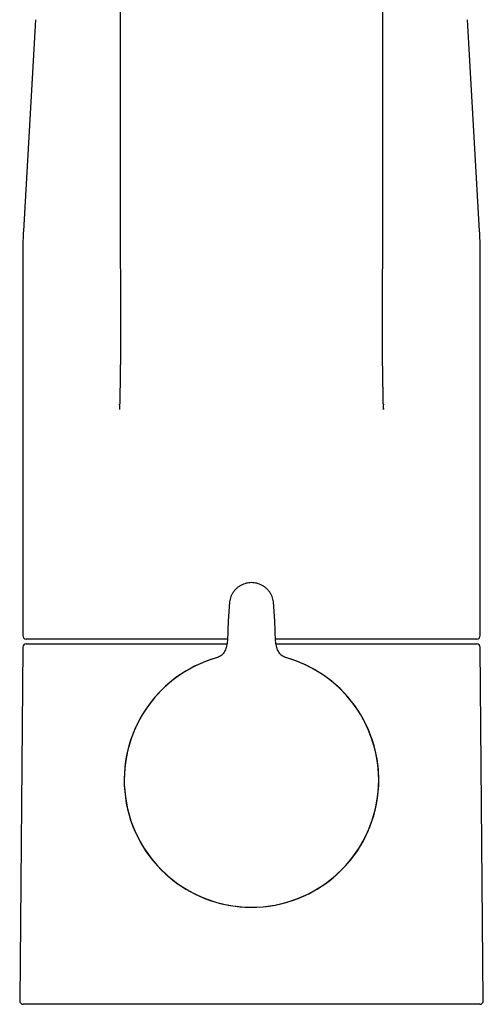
# Model space of a CAD drawing. Header units: millimetres. Extents: x 8 to 793, y 12 to 538.
# Tile 14 of 25: x 383 to 437, y 355 to 469. Entities that reach past the tile are written whole.
import ezdxf

# ---------------------------------------------------------------- set-up
doc = ezdxf.new("R2010")
doc.units = ezdxf.units.MM

msp = doc.modelspace()

# ---------------------------------------------------------------- linework, layer by layer
at = {"color": 7, "linetype": 'Continuous', "lineweight": 30}
for p, q in [((394.79, 509.65), (394.79, 447.46)), ((425.21, 447.46), (425.21, 509.65)), ((384.98, 468.68), (383.57, 444.21)), ((436.43, 444.21), (435.02, 468.68)), ((383.5, 441.9), (383.5, 397.26)), ((436.5, 397.26), (436.5, 441.9)), ((394.72, 424.02), (394.71, 423.49)), ((394.72, 424.02), (394.72, 424.08)), ((425.28, 424.08), (425.28, 424.02)), ((425.29, 423.49), (425.28, 424.02)), ((425.29, 423.6), (425.29, 423.49)), ((407.24, 397.73), (407.2, 396.64)), ((412.8, 396.64), (412.76, 397.73)), ((383.9, 396.31), (406.92, 396.31)), ((406.92, 396.31), (407.15, 396.31)), ((412.83, 396.31), (413.08, 396.31)), ((413.08, 396.31), (436.1, 396.31)), ((383.5, 395.88), (383.14, 354.91)), ((383.5, 395.91), (383.5, 395.91)), ((436.86, 354.91), (436.5, 395.88)), ((436.46, 354.51), (383.54, 354.51))]:
    msp.add_line(p, q, dxfattribs=at)
for centre, radius, start, end in [((423.5, 441.9), 40, 176.6981, 180), ((396.5, 441.9), 40, 0, 3.3019), ((383.9, 397.26), 0.4, 180, 270), ((383.9, 395.91), 0.4, 90, 179.5), ((436.1, 397.26), 0.4, 270, 0), ((436.1, 395.91), 0.4, 0.5, 90), ((410, 380.51), 14.75, 105.5199, 270), ((410, 380.51), 14.75, 105.632, 0), ((410, 380.51), 14.75, 270, 74.4409), ((410, 380.51), 14.75, 0, 74.3676), ((383.54, 354.91), 0.4, 179.5, 270), ((436.46, 354.91), 0.4, 270, 0.5)]:
    msp.add_arc(centre, radius, start, end, dxfattribs=at)
for points, knots in [([(394.79, 447.48), (394.79, 447.43), (394.79, 447.32), (394.79, 447.16), (394.79, 446.99), (394.79, 446.83), (394.79, 446.68), (394.79, 446.53), (394.79, 446.39), (394.79, 446.25), (394.79, 446.12), (394.78, 446), (394.78, 445.88), (394.78, 445.75), (394.78, 445.63), (394.78, 445.51), (394.78, 445.4), (394.78, 445.29), (394.78, 445.19), (394.78, 445.1), (394.78, 445.01), (394.78, 444.93), (394.78, 444.86), (394.78, 444.79), (394.78, 444.73), (394.78, 444.67), (394.78, 444.62), (394.78, 444.57), (394.78, 444.52), (394.78, 444.45), (394.78, 444.35), (394.78, 444.22), (394.78, 444.1), (394.78, 443.98), (394.78, 443.86), (394.78, 443.74), (394.78, 443.61), (394.78, 443.49), (394.78, 443.37), (394.78, 443.26), (394.78, 443.14), (394.78, 443.01), (394.79, 442.88), (394.79, 442.78), (394.79, 442.69), (394.79, 442.62), (394.79, 442.55), (394.79, 442.48), (394.79, 442.4), (394.79, 442.31), (394.79, 442.22), (394.79, 442.13), (394.79, 442.03), (394.79, 441.92), (394.79, 441.78), (394.79, 441.63), (394.79, 441.5), (394.79, 441.38), (394.79, 441.28), (394.79, 441.17), (394.79, 441.06), (394.79, 440.95), (394.79, 440.84), (394.79, 440.71), (394.79, 440.58), (394.79, 440.44), (394.79, 440.31), (394.79, 440.17), (394.79, 440.05), (394.8, 439.92), (394.8, 439.81), (394.8, 439.7), (394.8, 439.59), (394.8, 439.49), (394.8, 439.38), (394.8, 439.28), (394.8, 439.18), (394.8, 439.07), (394.8, 438.97), (394.8, 438.86), (394.8, 438.76), (394.8, 438.67), (394.8, 438.57), (394.8, 438.47), (394.8, 438.36), (394.8, 438.24), (394.8, 438.11), (394.8, 437.98), (394.8, 437.86), (394.8, 437.74), (394.81, 437.64), (394.81, 437.54), (394.81, 437.46), (394.81, 437.37), (394.81, 437.29), (394.81, 437.19), (394.81, 437.1), (394.81, 437), (394.81, 436.89), (394.81, 436.77), (394.81, 436.65), (394.81, 436.52), (394.81, 436.4), (394.81, 436.29), (394.81, 436.18), (394.81, 436.08), (394.81, 435.99), (394.81, 435.89), (394.81, 435.79), (394.81, 435.69), (394.81, 435.56), (394.81, 435.43), (394.81, 435.27), (394.81, 435.1), (394.81, 434.98), (394.81, 434.89), (394.81, 434.84), (394.82, 434.79), (394.82, 434.75), (394.82, 434.71), (394.82, 434.67), (394.82, 434.64), (394.82, 434.61), (394.82, 434.59), (394.82, 434.57), (394.82, 434.55), (394.82, 434.53), (394.82, 434.49), (394.82, 434.45), (394.82, 434.39), (394.82, 434.33), (394.82, 434.27), (394.82, 434.21), (394.82, 434.14), (394.82, 434.06), (394.82, 433.98), (394.82, 433.9), (394.82, 433.81), (394.82, 433.71), (394.82, 433.62), (394.82, 433.51), (394.82, 433.4), (394.82, 433.29), (394.82, 433.17), (394.82, 433.06), (394.82, 432.94), (394.82, 432.77), (394.82, 432.53), (394.82, 432.23), (394.82, 431.92), (394.82, 431.61), (394.81, 431.3), (394.81, 430.98), (394.81, 430.65), (394.81, 430.32), (394.81, 429.99), (394.81, 429.68), (394.8, 429.42), (394.8, 429.19), (394.8, 428.96), (394.8, 428.73), (394.8, 428.49), (394.79, 428.27), (394.79, 428.06), (394.79, 427.87), (394.79, 427.69), (394.79, 427.5), (394.78, 427.33), (394.78, 427.16), (394.78, 426.99), (394.78, 426.83), (394.77, 426.66), (394.77, 426.49), (394.77, 426.31), (394.77, 426.15), (394.76, 425.98), (394.76, 425.83), (394.76, 425.68), (394.75, 425.55), (394.75, 425.43), (394.75, 425.32), (394.75, 425.22), (394.75, 425.13), (394.74, 425.05), (394.74, 424.96), (394.74, 424.87), (394.74, 424.78), (394.74, 424.67), (394.73, 424.56), (394.73, 424.45), (394.73, 424.33), (394.73, 424.21), (394.72, 424.12), (394.72, 424.08)], [0, 0, 0, 0, 0.0063218, 0.0134372, 0.0203453, 0.0270459, 0.0335392, 0.0398252, 0.045562, 0.0511146, 0.0564829, 0.0616669, 0.0666667, 0.0720292, 0.0771623, 0.0820658, 0.08674, 0.0911847, 0.0954, 0.0993859, 0.1031424, 0.1063134, 0.1093003, 0.112103, 0.1147217, 0.1171562, 0.1193681, 0.1214143, 0.1234497, 0.1255217, 0.1306023, 0.1358904, 0.1413858, 0.1462331, 0.1512311, 0.1563796, 0.1615683, 0.1666645, 0.1716678, 0.1765784, 0.1813962, 0.1869277, 0.1922754, 0.1974203, 0.2003572, 0.2032237, 0.2060807, 0.2090802, 0.2124877, 0.2160698, 0.2198266, 0.2237581, 0.2278642, 0.2321245, 0.2386919, 0.2450019, 0.2510545, 0.2555128, 0.2598285, 0.2642146, 0.2687655, 0.2734811, 0.2783613, 0.2834055, 0.2893109, 0.2951061, 0.3007912, 0.3063662, 0.3118277, 0.3171143, 0.321918, 0.3265462, 0.3310075, 0.3354753, 0.3400181, 0.3442038, 0.3484537, 0.3528554, 0.3574526, 0.3622453, 0.3661481, 0.3701715, 0.3743155, 0.3785251, 0.3826266, 0.3885064, 0.3941188, 0.3994638, 0.4045438, 0.4094755, 0.4143231, 0.4179035, 0.4214366, 0.4250251, 0.4287789, 0.4326981, 0.4367825, 0.4410323, 0.4453725, 0.4507641, 0.4560798, 0.4613195, 0.4664814, 0.471493, 0.4758867, 0.4801257, 0.4842101, 0.488307, 0.492572, 0.497005, 0.5016059, 0.5081774, 0.5149378, 0.5218788, 0.5290001, 0.5313114, 0.5335016, 0.5355141, 0.537349, 0.5390062, 0.5404857, 0.5417876, 0.5430146, 0.5440266, 0.5448237, 0.5454966, 0.546217, 0.5480113, 0.5500629, 0.5523716, 0.5549376, 0.5575359, 0.5603536, 0.5633906, 0.5666469, 0.5701225, 0.5737494, 0.5775878, 0.5816376, 0.5858988, 0.5904648, 0.5952503, 0.6001509, 0.605088, 0.6100616, 0.6150716, 0.6201181, 0.6328939, 0.6458974, 0.6591284, 0.6725867, 0.6862721, 0.7001845, 0.7143235, 0.7286891, 0.7432809, 0.7580987, 0.7679231, 0.7778442, 0.7878619, 0.7979762, 0.8081869, 0.8183485, 0.82683, 0.835117, 0.8432096, 0.8511078, 0.8588117, 0.8661889, 0.873379, 0.8803818, 0.8871975, 0.8950676, 0.9026726, 0.9100128, 0.9170883, 0.9238991, 0.9304454, 0.9357399, 0.9408479, 0.9457695, 0.9505046, 0.9540944, 0.9575857, 0.9612338, 0.9651255, 0.9693476, 0.9738232, 0.9785521, 0.9835344, 0.9887698, 0.9942584, 1, 1, 1, 1]), ([(425.28, 424.08), (425.28, 424.11), (425.27, 424.17), (425.27, 424.27), (425.27, 424.36), (425.27, 424.44), (425.27, 424.53), (425.26, 424.6), (425.26, 424.67), (425.26, 424.74), (425.26, 424.8), (425.26, 424.85), (425.26, 424.97), (425.25, 425.16), (425.25, 425.36), (425.25, 425.52), (425.24, 425.63), (425.24, 425.75), (425.24, 425.84), (425.24, 425.93), (425.24, 426.01), (425.24, 426.07), (425.23, 426.15), (425.23, 426.22), (425.23, 426.3), (425.23, 426.37), (425.23, 426.45), (425.23, 426.54), (425.23, 426.63), (425.23, 426.71), (425.22, 426.79), (425.22, 426.86), (425.22, 426.94), (425.22, 427.02), (425.22, 427.1), (425.22, 427.18), (425.22, 427.27), (425.22, 427.37), (425.21, 427.46), (425.21, 427.57), (425.21, 427.67), (425.21, 427.79), (425.21, 427.9), (425.21, 428.02), (425.21, 428.15), (425.21, 428.27), (425.2, 428.41), (425.2, 428.54), (425.2, 428.69), (425.2, 428.84), (425.2, 428.99), (425.2, 429.15), (425.2, 429.31), (425.19, 429.46), (425.19, 429.6), (425.19, 429.74), (425.19, 429.88), (425.19, 430.01), (425.19, 430.13), (425.19, 430.26), (425.19, 430.38), (425.19, 430.5), (425.19, 430.61), (425.19, 430.72), (425.19, 430.82), (425.19, 430.91), (425.19, 430.99), (425.19, 431.07), (425.19, 431.15), (425.19, 431.24), (425.19, 431.37), (425.18, 431.53), (425.18, 431.7), (425.18, 431.88), (425.18, 432.03), (425.18, 432.12), (425.18, 432.17), (425.18, 432.22), (425.18, 432.27), (425.18, 432.31), (425.18, 432.35), (425.18, 432.38), (425.18, 432.4), (425.18, 432.43), (425.18, 432.45), (425.18, 432.47), (425.18, 432.51), (425.18, 432.55), (425.18, 432.6), (425.18, 432.65), (425.18, 432.71), (425.18, 432.77), (425.18, 432.84), (425.18, 432.91), (425.18, 432.98), (425.18, 433.06), (425.18, 433.15), (425.18, 433.24), (425.18, 433.33), (425.18, 433.43), (425.18, 433.54), (425.18, 433.66), (425.18, 433.78), (425.18, 433.9), (425.18, 434.03), (425.18, 434.14), (425.18, 434.23), (425.18, 434.3), (425.18, 434.36), (425.18, 434.41), (425.18, 434.46), (425.18, 434.5), (425.18, 434.53), (425.18, 434.56), (425.18, 434.59), (425.18, 434.61), (425.18, 434.63), (425.18, 434.65), (425.18, 434.67), (425.18, 434.69), (425.18, 434.72), (425.18, 434.76), (425.18, 434.81), (425.19, 434.87), (425.19, 434.94), (425.19, 435), (425.19, 435.09), (425.19, 435.21), (425.19, 435.35), (425.19, 435.5), (425.19, 435.65), (425.19, 435.77), (425.19, 435.86), (425.19, 435.92), (425.19, 435.97), (425.19, 436.01), (425.19, 436.06), (425.19, 436.09), (425.19, 436.13), (425.19, 436.15), (425.19, 436.18), (425.19, 436.21), (425.19, 436.25), (425.19, 436.29), (425.19, 436.34), (425.19, 436.4), (425.19, 436.46), (425.19, 436.53), (425.19, 436.6), (425.19, 436.66), (425.19, 436.73), (425.19, 436.79), (425.19, 436.86), (425.19, 436.92), (425.19, 436.99), (425.19, 437.04), (425.19, 437.1), (425.19, 437.17), (425.19, 437.26), (425.19, 437.38), (425.19, 437.49), (425.19, 437.61), (425.2, 437.74), (425.2, 437.86), (425.2, 437.98), (425.2, 438.09), (425.2, 438.19), (425.2, 438.29), (425.2, 438.39), (425.2, 438.5), (425.2, 438.6), (425.2, 438.7), (425.2, 438.79), (425.2, 438.88), (425.2, 438.96), (425.2, 439.05), (425.2, 439.15), (425.2, 439.25), (425.2, 439.37), (425.2, 439.5), (425.2, 439.63), (425.2, 439.77), (425.2, 439.91), (425.21, 440.06), (425.21, 440.2), (425.21, 440.34), (425.21, 440.46), (425.21, 440.58), (425.21, 440.7), (425.21, 440.81), (425.21, 440.91), (425.21, 441), (425.21, 441.07), (425.21, 441.14), (425.21, 441.21), (425.21, 441.28), (425.21, 441.34), (425.21, 441.42), (425.21, 441.51), (425.21, 441.61), (425.21, 441.71), (425.21, 441.82), (425.21, 441.92), (425.21, 442.02), (425.21, 442.11), (425.21, 442.19), (425.21, 442.27), (425.21, 442.35), (425.21, 442.42), (425.21, 442.49), (425.21, 442.56), (425.21, 442.62), (425.21, 442.7), (425.21, 442.81), (425.22, 442.94), (425.22, 443.06), (425.22, 443.19), (425.22, 443.32), (425.22, 443.45), (425.22, 443.59), (425.22, 443.73), (425.22, 443.86), (425.22, 443.99), (425.22, 444.12), (425.22, 444.24), (425.22, 444.35), (425.22, 444.44), (425.22, 444.51), (425.22, 444.56), (425.22, 444.61), (425.22, 444.66), (425.22, 444.72), (425.22, 444.78), (425.22, 444.86), (425.22, 444.94), (425.22, 445.02), (425.22, 445.11), (425.22, 445.2), (425.22, 445.3), (425.22, 445.41), (425.22, 445.52), (425.22, 445.64), (425.22, 445.76), (425.22, 445.88), (425.22, 446.02), (425.21, 446.15), (425.21, 446.3), (425.21, 446.45), (425.21, 446.61), (425.21, 446.78), (425.21, 446.95), (425.21, 447.13), (425.21, 447.31), (425.21, 447.43), (425.21, 447.48)], [0, 0, 0, 0, 0.0043453, 0.0084962, 0.0124526, 0.0162144, 0.0197817, 0.0231543, 0.0261558, 0.0289842, 0.0316395, 0.0341241, 0.036547, 0.0473166, 0.0580099, 0.0632717, 0.068328, 0.0731734, 0.0778078, 0.0812805, 0.0845432, 0.0875921, 0.0904273, 0.0937933, 0.0970935, 0.1005164, 0.1040621, 0.1077307, 0.1115221, 0.1154363, 0.1185981, 0.1218357, 0.1251492, 0.1285387, 0.1320311, 0.1357179, 0.1396067, 0.1436884, 0.1479713, 0.1524555, 0.157141, 0.1620279, 0.1670235, 0.1722135, 0.1775979, 0.1831767, 0.1889501, 0.194918, 0.2010806, 0.2074378, 0.2143066, 0.2213559, 0.2282592, 0.2347631, 0.2410496, 0.2471188, 0.2529704, 0.2586046, 0.2640212, 0.2692201, 0.2746874, 0.2798912, 0.2848314, 0.2895079, 0.2939208, 0.2976955, 0.3012532, 0.3045937, 0.3077862, 0.3109962, 0.3173733, 0.3238455, 0.3316745, 0.3396383, 0.3477371, 0.3500289, 0.3522991, 0.3544082, 0.3563399, 0.3580943, 0.3596714, 0.3609959, 0.3621628, 0.363172, 0.3640385, 0.3649532, 0.3665104, 0.3683021, 0.3703284, 0.3725892, 0.3750846, 0.3778145, 0.3806393, 0.3836779, 0.3869302, 0.3903947, 0.3940635, 0.3979359, 0.4020117, 0.4062911, 0.4109926, 0.4159176, 0.421066, 0.4264381, 0.4320337, 0.4378529, 0.4406677, 0.4435241, 0.446221, 0.4486699, 0.4504202, 0.4520173, 0.4534614, 0.4547523, 0.4559118, 0.4569119, 0.4577525, 0.4585413, 0.4593769, 0.4602595, 0.4611889, 0.4632758, 0.4655662, 0.4680601, 0.4707576, 0.4736587, 0.4767582, 0.4824835, 0.4884749, 0.4947323, 0.5012559, 0.5080457, 0.5105466, 0.5128754, 0.5150233, 0.5169903, 0.5187763, 0.5203812, 0.5217288, 0.5229154, 0.5240573, 0.5253304, 0.5267367, 0.528719, 0.5309168, 0.5333303, 0.5359594, 0.5388041, 0.5417574, 0.5446231, 0.5473683, 0.5499932, 0.5529611, 0.5557584, 0.5583851, 0.5608411, 0.5631362, 0.5654307, 0.5700617, 0.5749057, 0.5799472, 0.5850788, 0.5902801, 0.5955511, 0.6008946, 0.6051498, 0.6094553, 0.6138111, 0.6182172, 0.6226567, 0.6269649, 0.6311, 0.6350536, 0.6388348, 0.6424575, 0.6460832, 0.6497582, 0.6546454, 0.6596182, 0.6647484, 0.6704686, 0.6764201, 0.682603, 0.6889865, 0.6953267, 0.7005373, 0.7056815, 0.7107594, 0.7157709, 0.7206988, 0.7254606, 0.7285678, 0.7315947, 0.7345414, 0.7374078, 0.740194, 0.7430052, 0.7459489, 0.7498784, 0.7540217, 0.7583788, 0.7629498, 0.7677346, 0.7715532, 0.7752251, 0.7787447, 0.782112, 0.785327, 0.7883896, 0.7912999, 0.7940578, 0.7966693, 0.7992779, 0.8045724, 0.8100928, 0.8153069, 0.8206653, 0.8261412, 0.8317348, 0.8374461, 0.8431698, 0.8488688, 0.8543838, 0.8597147, 0.8646099, 0.8693387, 0.8739011, 0.8759943, 0.8780504, 0.880087, 0.8822641, 0.8846207, 0.8874628, 0.8905284, 0.8938177, 0.8973305, 0.9010669, 0.905027, 0.9092107, 0.913618, 0.918249, 0.9231037, 0.9281821, 0.9334842, 0.9390101, 0.9447597, 0.950733, 0.9569302, 0.9636624, 0.9706404, 0.977864, 0.9853333, 0.9930483, 1, 1, 1, 1]), ([(407.44, 401.01), (407.41, 400.65), (407.39, 400.28), (407.36, 399.92), (407.36, 399.92)], [0, 0, 0, 0, 0.999886, 1, 1, 1, 1]), ([(412.64, 399.92), (412.64, 399.92), (412.61, 400.28), (412.59, 400.65), (412.56, 401.01)], [0, 0, 0, 0, 0.000151, 1, 1, 1, 1]), ([(407.36, 399.89), (407.34, 399.53), (407.3, 398.82), (407.26, 398.12), (407.25, 397.76)], [0, 0, 0, 0, 0.500063, 1, 1, 1, 1]), ([(412.75, 397.76), (412.74, 398.12), (412.7, 398.82), (412.66, 399.53), (412.64, 399.89)], [0, 0, 0, 0, 0.499904, 1, 1, 1, 1]), ([(407.21, 396.86), (407.14, 396.86), (406.97, 396.86), (406.68, 396.86), (406.35, 396.86), (406.01, 396.86), (405.68, 396.86), (405.34, 396.86), (405, 396.86), (404.61, 396.86), (404.17, 396.86), (403.68, 396.86), (403.2, 396.86), (402.72, 396.86), (402.23, 396.86), (401.72, 396.86), (401.33, 396.86), (401.07, 396.86), (400.93, 396.86), (400.8, 396.86), (400.66, 396.86), (400.53, 396.86), (400.28, 396.86), (399.94, 396.86), (399.48, 396.86), (399.03, 396.86), (398.59, 396.86), (398.15, 396.86), (397.76, 396.86), (397.42, 396.86), (397.13, 396.86), (396.85, 396.86), (396.56, 396.86), (396.28, 396.86), (396, 396.86), (395.67, 396.86), (395.3, 396.86), (394.88, 396.86), (394.48, 396.86), (394.08, 396.86), (393.68, 396.86), (393.3, 396.86), (392.93, 396.86), (392.58, 396.86), (392.23, 396.86), (391.88, 396.86), (391.54, 396.86), (391.19, 396.86), (390.85, 396.86), (390.51, 396.86), (390.18, 396.86), (389.85, 396.86), (389.57, 396.86), (389.33, 396.86), (389.13, 396.86), (388.92, 396.86), (388.73, 396.86), (388.53, 396.86), (388.34, 396.86), (388.13, 396.86), (387.89, 396.86), (387.63, 396.86), (387.38, 396.86), (387.14, 396.86), (386.9, 396.86), (386.69, 396.86), (386.49, 396.86), (386.3, 396.86), (386.16, 396.86), (386.06, 396.86), (385.99, 396.86), (385.93, 396.86), (385.86, 396.86), (385.8, 396.86), (385.69, 396.86), (385.54, 396.86), (385.36, 396.86), (385.19, 396.86), (385.03, 396.86), (384.88, 396.86), (384.76, 396.86), (384.66, 396.86), (384.57, 396.86), (384.5, 396.86), (384.42, 396.86), (384.36, 396.86), (384.29, 396.86), (384.23, 396.86), (384.16, 396.86), (384.09, 396.86), (384.03, 396.86), (383.98, 396.86), (383.95, 396.86), (383.92, 396.86), (383.9, 396.86), (383.9, 396.86), (383.9, 396.86)], [0, 0, 0, 0, 0.005104, 0.013898, 0.022696, 0.031501, 0.040313, 0.049133, 0.058332, 0.067677, 0.080744, 0.093799, 0.106846, 0.119888, 0.132932, 0.147288, 0.161657, 0.165424, 0.169192, 0.172961, 0.176732, 0.180506, 0.184281, 0.197197, 0.210094, 0.222976, 0.235847, 0.248713, 0.261578, 0.270243, 0.278912, 0.287585, 0.296264, 0.30495, 0.313644, 0.322349, 0.335542, 0.348714, 0.36187, 0.375015, 0.388154, 0.401292, 0.413682, 0.426079, 0.438488, 0.450913, 0.463357, 0.47655, 0.489722, 0.502878, 0.516023, 0.529162, 0.5423, 0.551149, 0.560002, 0.56886, 0.577723, 0.586594, 0.595475, 0.604366, 0.617282, 0.630179, 0.643061, 0.655933, 0.668798, 0.681663, 0.692987, 0.704316, 0.715654, 0.720112, 0.724571, 0.729033, 0.733497, 0.737964, 0.742434, 0.756317, 0.770179, 0.784026, 0.797863, 0.811696, 0.825531, 0.834853, 0.844179, 0.853513, 0.862855, 0.872208, 0.881189, 0.890003, 0.90376, 0.917504, 0.931241, 0.944974, 0.958712, 0.972458, 0.986219, 1, 1, 1, 1]), ([(407.2, 396.64), (407.18, 396.44), (407.15, 396.14), (407.04, 395.75), (406.92, 395.48), (406.76, 395.22), (406.55, 394.99), (406.31, 394.81), (406.12, 394.74), (406.03, 394.71)], [0, 0, 0, 0, 0.2496761, 0.374796, 0.4999117, 0.6251711, 0.7502095, 0.8751718, 1, 1, 1, 1]), ([(436.1, 396.86), (436.1, 396.86), (436.1, 396.86), (436.08, 396.86), (436.06, 396.86), (436.03, 396.86), (435.98, 396.86), (435.94, 396.86), (435.89, 396.86), (435.84, 396.86), (435.79, 396.86), (435.74, 396.86), (435.68, 396.86), (435.62, 396.86), (435.54, 396.86), (435.44, 396.86), (435.33, 396.86), (435.2, 396.86), (435.07, 396.86), (434.92, 396.86), (434.75, 396.86), (434.62, 396.86), (434.52, 396.86), (434.47, 396.86), (434.42, 396.86), (434.37, 396.86), (434.32, 396.86), (434.23, 396.86), (434.08, 396.86), (433.89, 396.86), (433.69, 396.86), (433.48, 396.86), (433.26, 396.86), (433.05, 396.86), (432.87, 396.86), (432.71, 396.86), (432.54, 396.86), (432.38, 396.86), (432.2, 396.86), (432.03, 396.86), (431.82, 396.86), (431.57, 396.86), (431.28, 396.86), (430.98, 396.86), (430.68, 396.86), (430.37, 396.86), (430.06, 396.86), (429.75, 396.86), (429.44, 396.86), (429.12, 396.86), (428.79, 396.86), (428.45, 396.86), (428.1, 396.86), (427.73, 396.86), (427.36, 396.86), (426.98, 396.86), (426.6, 396.86), (426.25, 396.86), (425.94, 396.86), (425.67, 396.86), (425.4, 396.86), (425.12, 396.86), (424.85, 396.86), (424.57, 396.86), (424.24, 396.86), (423.87, 396.86), (423.45, 396.86), (423.02, 396.86), (422.6, 396.86), (422.16, 396.86), (421.74, 396.86), (421.34, 396.86), (420.95, 396.86), (420.63, 396.86), (420.39, 396.86), (420.24, 396.86), (420.08, 396.86), (419.92, 396.86), (419.77, 396.86), (419.5, 396.86), (419.11, 396.86), (418.62, 396.86), (418.11, 396.86), (417.61, 396.86), (417.1, 396.86), (416.65, 396.86), (416.25, 396.86), (415.9, 396.86), (415.55, 396.86), (415.2, 396.86), (414.86, 396.86), (414.52, 396.86), (414.12, 396.86), (413.66, 396.86), (413.2, 396.86), (412.91, 396.86), (412.79, 396.86)], [0, 0, 0, 0, 0.013093, 0.026168, 0.039231, 0.052285, 0.065336, 0.07839, 0.087184, 0.095982, 0.104787, 0.113599, 0.122419, 0.131618, 0.140963, 0.15403, 0.167085, 0.180132, 0.193174, 0.206218, 0.220574, 0.234943, 0.23871, 0.242478, 0.246247, 0.250018, 0.253792, 0.257567, 0.270483, 0.28338, 0.296262, 0.309133, 0.321999, 0.334864, 0.343529, 0.352198, 0.360871, 0.36955, 0.378236, 0.38693, 0.395635, 0.408828, 0.422, 0.435156, 0.448301, 0.46144, 0.474578, 0.486968, 0.499365, 0.511774, 0.524199, 0.536643, 0.549836, 0.563008, 0.576164, 0.589309, 0.602448, 0.615586, 0.624436, 0.633288, 0.642146, 0.651009, 0.659881, 0.668761, 0.677652, 0.690568, 0.703465, 0.716347, 0.729219, 0.742084, 0.754949, 0.766273, 0.777602, 0.78894, 0.793398, 0.797857, 0.802319, 0.806784, 0.81125, 0.81572, 0.829603, 0.843465, 0.857312, 0.871149, 0.884982, 0.898817, 0.908139, 0.917465, 0.926799, 0.936141, 0.945494, 0.954474, 0.963288, 0.977044, 0.990787, 1, 1, 1, 1]), ([(413.97, 394.71), (413.88, 394.74), (413.69, 394.81), (413.45, 394.99), (413.24, 395.22), (413.09, 395.48), (412.96, 395.75), (412.88, 396.04), (412.82, 396.34), (412.81, 396.54), (412.8, 396.64)], [0, 0, 0, 0, 0.124791, 0.249715, 0.374716, 0.499937, 0.625015, 0.750097, 0.875089, 1, 1, 1, 1])]:
    msp.add_open_spline(points, degree=3, knots=knots, dxfattribs=at)
msp.add_open_spline([(412.56, 401.01), (412.55, 401.12), (412.53, 401.33), (412.45, 401.64), (412.33, 401.94), (412.17, 402.22), (411.98, 402.48), (411.76, 402.72), (411.51, 402.92), (411.24, 403.09), (410.94, 403.23), (410.64, 403.33), (410.32, 403.39), (410, 403.41), (409.68, 403.39), (409.36, 403.33), (409.06, 403.23), (408.76, 403.09), (408.49, 402.92), (408.24, 402.72), (408.02, 402.48), (407.83, 402.22), (407.67, 401.94), (407.55, 401.64), (407.47, 401.33), (407.45, 401.12), (407.44, 401.01)], degree=3, dxfattribs=at)

doc.saveas('drawing.dxf')
